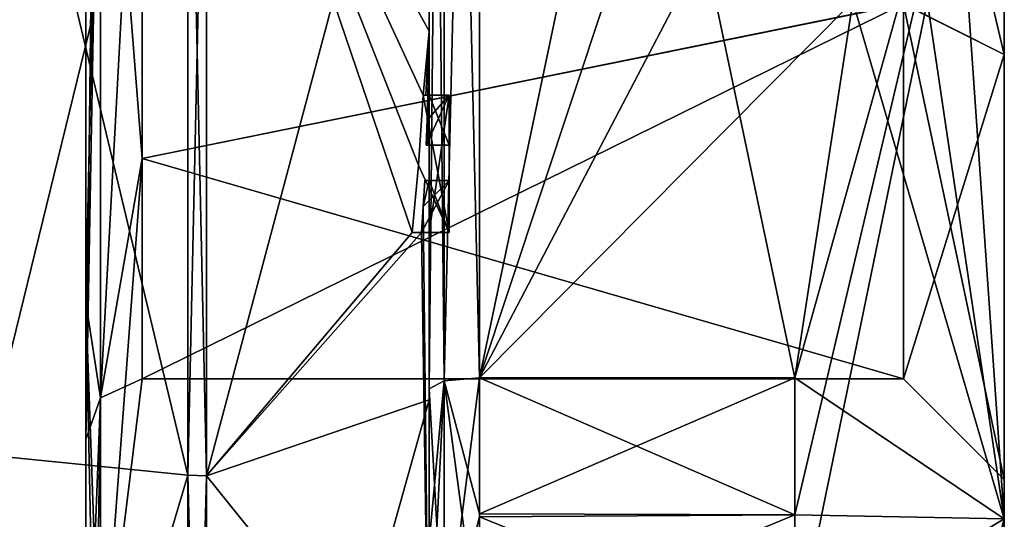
# Model space of a CAD drawing. Extents: x -23 to 700, y -1800 to 0.
# Tile 193 of 196: x 690 to 700, y -37 to -32. Entities that reach past the tile are written whole.
import ezdxf

# ---------------------------------------------------------------- set-up
doc = ezdxf.new("R2010")
doc.units = 0
doc.header["$LTSCALE"] = 21.316181
for name, color, linetype in [('1825', 7, 'CONTINUOUS'), ('1826', 7, 'CONTINUOUS'), ('1829', 7, 'CONTINUOUS'), ('1832', 7, 'CONTINUOUS'), ('1837', 7, 'CONTINUOUS'), ('1838', 7, 'CONTINUOUS'), ('1839', 7, 'CONTINUOUS'), ('1840', 7, 'CONTINUOUS'), ('1842', 7, 'CONTINUOUS'), ('1845', 7, 'CONTINUOUS'), ('1846', 7, 'CONTINUOUS'), ('1847', 7, 'CONTINUOUS'), ('1849', 7, 'CONTINUOUS'), ('1850', 7, 'CONTINUOUS'), ('1851', 7, 'CONTINUOUS'), ('1852', 7, 'CONTINUOUS'), ('1883', 7, 'CONTINUOUS'), ('1884', 7, 'CONTINUOUS'), ('1910', 7, 'CONTINUOUS'), ('1913', 7, 'CONTINUOUS'), ('1916', 7, 'CONTINUOUS'), ('1917', 7, 'CONTINUOUS'), ('1925', 7, 'CONTINUOUS'), ('1926', 7, 'CONTINUOUS'), ('1927', 7, 'CONTINUOUS'), ('1928', 7, 'CONTINUOUS'), ('1929', 7, 'CONTINUOUS'), ('1930', 7, 'CONTINUOUS'), ('1931', 7, 'CONTINUOUS'), ('1932', 7, 'CONTINUOUS'), ('1933', 7, 'CONTINUOUS'), ('1934', 7, 'CONTINUOUS'), ('1935', 7, 'CONTINUOUS'), ('2006', 7, 'CONTINUOUS'), ('2009', 7, 'CONTINUOUS'), ('2011', 7, 'CONTINUOUS'), ('2014', 7, 'CONTINUOUS')]:
    doc.layers.add(name, color=color, linetype=linetype)

msp = doc.modelspace()

# ---------------------------------------------------------------- linework, layer by layer
at = {"layer": '1825', "linetype": 'CONTINUOUS'}
for points in [[(700.1, -28.0007, 8.4499), (700.1, -19.1612, 8.8388), (700.1, -36.8388, 8.8388), (700.1, -28.0007, 8.4499)], [(700.1, -19.1612, -8.8388), (700.1, -27.9993, -8.4499), (700.1, -36.8388, -8.8388), (700.1, -19.1612, -8.8388)], [(700.1, -19.1612, 8.8388), (700.1, -28, 12.5), (700.1, -36.8388, 8.8388), (700.1, -19.1612, 8.8388)], [(700.1, -28, -12.5), (700.1, -19.1612, -8.8388), (700.1, -36.8388, -8.8388), (700.1, -28, -12.5)], [(700.1, -27.9993, -8.4499), (700.1, -32.236, -7.3114), (700.1, -36.8388, -8.8388), (700.1, -27.9993, -8.4499)], [(700.1, -32.2371, 7.3107), (700.1, -28.0007, 8.4499), (700.1, -36.8388, 8.8388), (700.1, -32.2371, 7.3107)], [(700.1, -32.236, -7.3114), (700.1, -36.45), (700.1, -36.8388, -8.8388), (700.1, -32.236, -7.3114)], [(700.1, -36.45), (700.1, -32.2371, 7.3107), (700.1, -40.5), (700.1, -36.45)], [(700.1, -40.5), (700.1, -32.2371, 7.3107), (700.1, -36.8388, 8.8388), (700.1, -40.5)], [(700.1, -36.8388, -8.8388), (700.1, -36.45), (700.1, -40.5), (700.1, -36.8388, -8.8388)]]:
    msp.add_3dface(points, dxfattribs=at)
at = {"layer": '1826', "linetype": 'CONTINUOUS'}
for points in [[(694.9, -20.5597, 15.95), (694.9, -35.4403, 15.95), (698.0232, -20.5597, 15.95), (694.9, -20.5597, 15.95)], [(698.0232, -20.5597, 15.95), (694.9, -35.4403, 15.95), (698.5978, -24.2917, 15.95), (698.0232, -20.5597, 15.95)], [(698.5978, -24.2917, 15.95), (694.9, -35.4403, 15.95), (698.7857, -28, 15.95), (698.5978, -24.2917, 15.95)], [(698.7857, -28, 15.95), (694.9, -35.4403, 15.95), (698.5976, -31.7097, 15.95), (698.7857, -28, 15.95)], [(698.5976, -31.7097, 15.95), (694.9, -35.4403, 15.95), (698.0232, -35.4403, 15.95), (698.5976, -31.7097, 15.95)]]:
    msp.add_3dface(points, dxfattribs=at)
at = {"layer": '1829', "linetype": 'CONTINUOUS'}
for points in [[(694.9, -35.4403, -15.95), (694.9, -20.5597, -15.95), (698.0232, -35.4403, -15.95), (694.9, -35.4403, -15.95)], [(698.0232, -35.4403, -15.95), (694.9, -20.5597, -15.95), (698.5978, -31.7083, -15.95), (698.0232, -35.4403, -15.95)]]:
    msp.add_3dface(points, dxfattribs=at)
at = {"layer": '1832', "linetype": 'CONTINUOUS'}
for points in [[(694.4, -35.5503, -16.45), (694.4, -21.7364, -16.5), (694.4, -20.4497, -16.45), (694.4, -35.5503, -16.45)], [(694.4, -20.4497, 16.45), (694.4, -29.0506, 16.5), (694.4, -35.5503, 16.45), (694.4, -20.4497, 16.45)], [(694.4, -22.1297, -16.5), (694.4, -21.7364, -16.5), (694.4, -35.5503, -16.45), (694.4, -22.1297, -16.5)], [(694.4, -23.5648, -16.5), (694.4, -22.1297, -16.5), (694.4, -35.5503, -16.45), (694.4, -23.5648, -16.5)], [(694.4, -23.9582, -16.5), (694.4, -23.5648, -16.5), (694.4, -35.5503, -16.45), (694.4, -23.9582, -16.5)], [(694.4, -25.8781, -16.5), (694.4, -23.9582, -16.5), (694.4, -35.5503, -16.45), (694.4, -25.8781, -16.5)], [(694.4, -26.2268, -16.5), (694.4, -25.8781, -16.5), (694.4, -35.5503, -16.45), (694.4, -26.2268, -16.5)], [(694.4, -27.8639, -16.5), (694.4, -26.2268, -16.5), (694.4, -35.5503, -16.45), (694.4, -27.8639, -16.5)], [(694.4, -28.2828, -16.5), (694.4, -27.8639, -16.5), (694.4, -35.5503, -16.45), (694.4, -28.2828, -16.5)], [(694.4, -28.1257, 19.4998), (694.4, -35.6608, 17.9321), (694.4, -28.1257, 16.7828), (694.4, -28.1257, 19.4998)], [(694.4, -28.1257, 16.7828), (694.4, -35.6608, 17.9321), (694.4, -29.0506, 16.7828), (694.4, -28.1257, 16.7828)], [(694.4, -29.5882, -16.5), (694.4, -28.2828, -16.5), (694.4, -35.5503, -16.45), (694.4, -29.5882, -16.5)], [(694.4, -29.0506, 16.7828), (694.4, -35.6608, 17.9321), (694.4, -29.0506, 16.5), (694.4, -29.0506, 16.7828)], [(694.4, -29.0506, 16.5), (694.4, -35.6608, 17.9321), (694.4, -35.5503, 16.45), (694.4, -29.0506, 16.5)], [(694.4, -31.7888, -16.5), (694.4, -29.5882, -16.5), (694.4, -35.5503, -16.45), (694.4, -31.7888, -16.5)], [(694.4, -30.8597, -19.2892), (694.4, -31.7888, -16.7828), (694.4, -32.0042, -19.0844), (694.4, -30.8597, -19.2892)], [(694.4, -31.7888, -16.7828), (694.4, -31.7888, -16.5), (694.4, -32.6371, -16.5), (694.4, -31.7888, -16.7828)], [(694.4, -32.6371, -16.5), (694.4, -31.7888, -16.5), (694.4, -35.5503, -16.45), (694.4, -32.6371, -16.5)], [(694.4, -32.0042, -19.0844), (694.4, -31.7888, -16.7828), (694.4, -32.6371, -16.5), (694.4, -32.0042, -19.0844)], [(694.4, -33.1347, -18.8118), (694.4, -32.0042, -19.0844), (694.4, -33.1347, -16.804), (694.4, -33.1347, -18.8118)], [(694.4, -33.1347, -16.804), (694.4, -32.0042, -19.0844), (694.4, -32.6371, -16.804), (694.4, -33.1347, -16.804)], [(694.4, -32.6371, -16.804), (694.4, -32.0042, -19.0844), (694.4, -32.6371, -16.5), (694.4, -32.6371, -16.804)], [(694.4, -34, -16.5), (694.4, -32.6371, -16.5), (694.4, -35.5503, -16.45), (694.4, -34, -16.5)], [(694.4, -33.4833, -16.804), (694.4, -34, -16.804), (694.4, -33.4833, -18.7132), (694.4, -33.4833, -16.804)], [(694.4, -33.4833, -18.7132), (694.4, -34, -16.804), (694.4, -35.5503, -16.45), (694.4, -33.4833, -18.7132)], [(694.4, -39.1573, -15.9926), (694.4, -33.4833, -18.7132), (694.4, -38.471, -14.7638), (694.4, -39.1573, -15.9926)], [(694.4, -38.471, -14.7638), (694.4, -33.4833, -18.7132), (694.4, -37.0705, -15.663), (694.4, -38.471, -14.7638)], [(694.4, -37.0705, -15.663), (694.4, -33.4833, -18.7132), (694.4, -35.5503, -16.45), (694.4, -37.0705, -15.663)], [(694.4, -34, -16.804), (694.4, -34, -16.5), (694.4, -35.5503, -16.45), (694.4, -34, -16.804)], [(694.4, -35.5503, 16.45), (694.4, -35.6608, 17.9321), (694.4, -37.0392, 15.6813), (694.4, -35.5503, 16.45)], [(694.4, -35.6608, 17.9321), (694.4, -42.0038, 13.5699), (694.4, -37.0392, 15.6813), (694.4, -35.6608, 17.9321)]]:
    msp.add_3dface(points, dxfattribs=at)
at = {"layer": '1837', "linetype": 'CONTINUOUS'}
for points in [[(692.1949, -36.4124, 20.3092), (694.4, -28.1257, 19.4998), (692.1949, -28, 21.9825), (692.1949, -36.4124, 20.3092)], [(694.4, -35.6608, 17.9321), (694.4, -28.1257, 19.4998), (692.1949, -36.4124, 20.3092), (694.4, -35.6608, 17.9321)], [(694.4, -42.0038, 13.5699), (694.4, -35.6608, 17.9321), (692.1949, -43.544, 15.544), (694.4, -42.0038, 13.5699)], [(692.1949, -43.544, 15.544), (694.4, -35.6608, 17.9321), (692.1949, -36.4124, 20.3092), (692.1949, -43.544, 15.544)]]:
    msp.add_3dface(points, dxfattribs=at)
at = {"layer": '1838', "linetype": 'CONTINUOUS'}
for points in [[(692.1949, -28, -21.9825), (694.4, -32.0042, -19.0844), (694.3401, -32.6371, -19.5), (692.1949, -28, -21.9825)], [(694.4, -32.0042, -19.0844), (692.1949, -28, -21.9825), (694.3913, -30.8597, -19.5), (694.4, -32.0042, -19.0844)], [(692.1949, -36.4124, -20.3092), (692.1949, -28, -21.9825), (694.2315, -34, -19.5), (692.1949, -36.4124, -20.3092)], [(694.2315, -34, -19.5), (692.1949, -28, -21.9825), (694.2952, -33.3336, -19.5), (694.2315, -34, -19.5)], [(694.2952, -33.3336, -19.5), (692.1949, -28, -21.9825), (694.3401, -32.6371, -19.5), (694.2952, -33.3336, -19.5)], [(694.4, -30.8597, -19.2892), (694.4, -32.0042, -19.0844), (694.3913, -30.8597, -19.5), (694.4, -30.8597, -19.2892)], [(694.3401, -32.6371, -19.5), (694.4, -32.0042, -19.0844), (694.3683, -32.6371, -19.3488), (694.3401, -32.6371, -19.5)], [(694.3683, -32.6371, -19.3488), (694.4, -32.0042, -19.0844), (694.3877, -32.6371, -19.196), (694.3683, -32.6371, -19.3488)], [(694.4, -32.0042, -19.0844), (694.4, -33.1347, -18.8118), (694.3877, -32.6371, -19.196), (694.4, -32.0042, -19.0844)], [(694.3877, -32.6371, -19.196), (694.4, -33.1347, -18.8118), (694.3809, -32.8877, -19.196), (694.3877, -32.6371, -19.196)], [(694.3723, -33.1347, -19.196), (694.3809, -32.8877, -19.196), (694.3931, -33.1347, -19.0046), (694.3723, -33.1347, -19.196)], [(694.3809, -32.8877, -19.196), (694.4, -33.1347, -18.8118), (694.3931, -33.1347, -19.0046), (694.3809, -32.8877, -19.196)], [(694.4, -33.4833, -18.7132), (694.4, -39.1573, -15.9926), (694.3417, -33.7438, -19.196), (694.4, -33.4833, -18.7132)], [(694.3566, -33.4833, -19.196), (694.4, -33.4833, -18.7132), (694.3417, -33.7438, -19.196), (694.3566, -33.4833, -19.196)], [(694.3891, -33.4833, -18.956), (694.4, -33.4833, -18.7132), (694.3566, -33.4833, -19.196), (694.3891, -33.4833, -18.956)], [(694.3417, -33.7438, -19.196), (694.4, -39.1573, -15.9926), (694.324, -34, -19.196), (694.3417, -33.7438, -19.196)], [(694.4, -39.1573, -15.9926), (692.1949, -36.4124, -20.3092), (694.324, -34, -19.196), (694.4, -39.1573, -15.9926)], [(694.324, -34, -19.196), (692.1949, -36.4124, -20.3092), (694.2315, -34, -19.5), (694.324, -34, -19.196)], [(694.2821, -34, -19.3497), (694.324, -34, -19.196), (694.2315, -34, -19.5), (694.2821, -34, -19.3497)], [(692.1949, -36.4124, -20.3092), (694.4, -39.1573, -15.9926), (692.1949, -43.544, -15.544), (692.1949, -36.4124, -20.3092)]]:
    msp.add_3dface(points, dxfattribs=at)
at = {"layer": '1839', "linetype": 'CONTINUOUS'}
for points in [[(690, -36.2058, -19.8117), (690, -28, -21.4438), (692.0094, -36.4075, -20.2974), (690, -36.2058, -19.8117)], [(692.0094, -36.4075, -20.2974), (690, -28, -21.4438), (692.0094, -28, -21.9698), (692.0094, -36.4075, -20.2974)], [(690, -43.1626, -15.1637), (690, -36.2058, -19.8117), (692.0094, -43.535, -15.535), (690, -43.1626, -15.1637)], [(692.0094, -43.535, -15.535), (690, -36.2058, -19.8117), (692.0094, -36.4075, -20.2974), (692.0094, -43.535, -15.535)]]:
    msp.add_3dface(points, dxfattribs=at)
at = {"layer": '1840', "linetype": 'CONTINUOUS'}
for points in [[(690, -28, 21.4438), (690, -36.2058, 19.8117), (692.0094, -28, 21.9698), (690, -28, 21.4438)], [(692.0094, -28, 21.9698), (690, -36.2058, 19.8117), (692.0094, -36.4075, 20.2974), (692.0094, -28, 21.9698)], [(690, -36.2058, 19.8117), (690, -43.1626, 15.1637), (692.0094, -36.4075, 20.2974), (690, -36.2058, 19.8117)], [(692.0094, -36.4075, 20.2974), (690, -43.1626, 15.1637), (692.0094, -43.535, 15.535), (692.0094, -36.4075, 20.2974)]]:
    msp.add_3dface(points, dxfattribs=at)
at = {"layer": '1842', "linetype": 'CONTINUOUS'}
for points in [[(691.5562, -28, 7.45), (691.5562, -33.2679, 5.2679), (691.1443, -28, 10.8047), (691.5562, -28, 7.45)], [(691.1443, -28, 10.8047), (691.5562, -33.2679, 5.2679), (691.1443, -35.64, 7.6401), (691.1443, -28, 10.8047)], [(691.5562, -33.2679, -5.2679), (691.5562, -28, -7.45), (691.1443, -35.64, -7.6401), (691.5562, -33.2679, -5.2679)], [(691.5562, -28, -7.45), (691.1443, -28, -10.8047), (691.1443, -35.64, -7.6401), (691.5562, -28, -7.45)], [(691.5562, -33.2679, 5.2679), (691.5562, -35.45), (691.1443, -35.64, 7.6401), (691.5562, -33.2679, 5.2679)], [(691.5562, -35.45), (691.5562, -33.2679, -5.2679), (691.1443, -38.8047), (691.5562, -35.45)], [(691.1443, -38.8047), (691.5562, -33.2679, -5.2679), (691.1443, -35.64, -7.6401), (691.1443, -38.8047)], [(691.1443, -35.64, 7.6401), (691.5562, -35.45), (691.1443, -38.8047), (691.1443, -35.64, 7.6401)]]:
    msp.add_3dface(points, dxfattribs=at)
at = {"layer": '1845', "linetype": 'CONTINUOUS'}
for points in [[(692.1949, -36.4124, 20.3092), (692.1949, -28, 21.9825), (692.0094, -36.4075, 20.2974), (692.1949, -36.4124, 20.3092)], [(692.1949, -28, 21.9825), (692.0094, -28, 21.9698), (692.0094, -36.4075, 20.2974), (692.1949, -28, 21.9825)], [(692.1949, -36.4124, 20.3092), (692.0094, -36.4075, 20.2974), (692.0094, -43.535, 15.535), (692.1949, -36.4124, 20.3092)], [(692.1949, -43.544, 15.544), (692.1949, -36.4124, 20.3092), (692.0094, -43.535, 15.535), (692.1949, -43.544, 15.544)]]:
    msp.add_3dface(points, dxfattribs=at)
at = {"layer": '1846', "linetype": 'CONTINUOUS'}
for points in [[(692.1949, -28, -21.9825), (692.1949, -36.4124, -20.3092), (692.0094, -28, -21.9698), (692.1949, -28, -21.9825)], [(692.1949, -36.4124, -20.3092), (692.0094, -36.4075, -20.2974), (692.0094, -28, -21.9698), (692.1949, -36.4124, -20.3092)], [(692.1949, -36.4124, -20.3092), (692.1949, -43.544, -15.544), (692.0094, -36.4075, -20.2974), (692.1949, -36.4124, -20.3092)], [(692.1949, -43.544, -15.544), (692.0094, -43.535, -15.535), (692.0094, -36.4075, -20.2974), (692.1949, -43.544, -15.544)]]:
    msp.add_3dface(points, dxfattribs=at)
at = {"layer": '1847', "linetype": 'CONTINUOUS'}
for points in [[(700.1, -36.8388, 8.8388), (700.1, -28, 12.5), (698.0232, -38.093, 14.4185), (700.1, -36.8388, 8.8388)], [(700.1, -28, 12.5), (698.5976, -31.7097, 15.95), (698.0232, -35.4403, 15.95), (700.1, -28, 12.5)], [(700.1, -28, 12.5), (698.0232, -35.4403, 15.95), (698.0232, -36.8, 15.242), (700.1, -28, 12.5)], [(698.0232, -38.093, 14.4185), (700.1, -28, 12.5), (698.0232, -36.8, 15.242), (698.0232, -38.093, 14.4185)], [(700.1, -36.8388, -8.8388), (698.5978, -31.7083, -15.95), (698.7857, -28, -15.95), (700.1, -36.8388, -8.8388)], [(700.1, -36.8388, -8.8388), (698.7857, -28, -15.95), (699.4827, -28, -14.2402), (700.1, -36.8388, -8.8388)], [(700.1, -28, -12.5), (700.1, -36.8388, -8.8388), (699.4827, -28, -14.2402), (700.1, -28, -12.5)], [(700.1, -36.8388, -8.8388), (698.0232, -35.4403, -15.95), (698.5978, -31.7083, -15.95), (700.1, -36.8388, -8.8388)], [(698.0232, -35.4403, -15.95), (700.1, -36.8388, -8.8388), (698.0232, -36.8, -15.242), (698.0232, -35.4403, -15.95)], [(700.1, -36.8388, -8.8388), (698.0232, -38.093, -14.4185), (698.0232, -36.8, -15.242), (700.1, -36.8388, -8.8388)], [(700.1, -36.8388, -8.8388), (698.7857, -41.8131, -7.975), (698.0232, -38.093, -14.4185), (700.1, -36.8388, -8.8388)], [(700.1, -40.5), (700.1, -36.8388, 8.8388), (698.0232, -45.6), (700.1, -40.5)], [(700.1, -36.8388, 8.8388), (698.0232, -38.093, 14.4185), (698.7857, -41.8131, 7.975), (700.1, -36.8388, 8.8388)], [(700.1, -36.8388, 8.8388), (698.7857, -41.8131, 7.975), (698.0232, -45.5332, 1.5315), (700.1, -36.8388, 8.8388)], [(700.1, -36.8388, 8.8388), (698.0232, -45.5332, 1.5315), (698.0232, -45.6), (700.1, -36.8388, 8.8388)], [(700.1, -36.8388, -8.8388), (700.1, -40.5), (698.7857, -41.8131, -7.975), (700.1, -36.8388, -8.8388)]]:
    msp.add_3dface(points, dxfattribs=at)
at = {"layer": '1849', "linetype": 'CONTINUOUS'}
for points in [[(691.5562, -33.2679, 5.2679), (691.5562, -28, 7.45), (699.1, -31.7352, 6.446), (691.5562, -33.2679, 5.2679)], [(699.1, -35.45), (691.5562, -33.2679, 5.2679), (699.1, -31.7352, 6.446), (699.1, -35.45)], [(691.5562, -35.45), (691.5562, -33.2679, 5.2679), (699.1, -35.45), (691.5562, -35.45)]]:
    msp.add_3dface(points, dxfattribs=at)
at = {"layer": '1850', "linetype": 'CONTINUOUS'}
for points in [[(691.5562, -33.2679, -5.2679), (699.1, -31.7337, -6.4468), (691.5562, -28, -7.45), (691.5562, -33.2679, -5.2679)], [(691.5562, -35.45), (699.1, -35.45), (699.1, -31.7337, -6.4468), (691.5562, -35.45)], [(691.5562, -35.45), (699.1, -31.7337, -6.4468), (691.5562, -33.2679, -5.2679), (691.5562, -35.45)]]:
    msp.add_3dface(points, dxfattribs=at)
at = {"layer": '1851', "linetype": 'CONTINUOUS'}
for points in [[(700.1, -28.0007, 8.4499), (700.1, -32.2371, 7.3107), (699.1, -28.0008, 7.45), (700.1, -28.0007, 8.4499)], [(700.1, -32.2371, 7.3107), (699.1, -31.7352, 6.446), (699.1, -28.0008, 7.45), (700.1, -32.2371, 7.3107)], [(700.1, -32.2371, 7.3107), (700.1, -36.45), (699.1, -31.7352, 6.446), (700.1, -32.2371, 7.3107)], [(700.1, -36.45), (699.1, -35.45), (699.1, -31.7352, 6.446), (700.1, -36.45)]]:
    msp.add_3dface(points, dxfattribs=at)
at = {"layer": '1852', "linetype": 'CONTINUOUS'}
for points in [[(700.1, -32.236, -7.3114), (700.1, -27.9993, -8.4499), (699.1, -31.7337, -6.4468), (700.1, -32.236, -7.3114)], [(699.1, -35.45), (700.1, -32.236, -7.3114), (699.1, -31.7337, -6.4468), (699.1, -35.45)], [(700.1, -36.45), (700.1, -32.236, -7.3114), (699.1, -35.45), (700.1, -36.45)]]:
    msp.add_3dface(points, dxfattribs=at)
at = {"layer": '1883', "linetype": 'CONTINUOUS'}
for points in [[(694.6, -32.6371, -19.5), (694.6, -32.6371, -19.196), (694.6, -33.1347, -19.196), (694.6, -32.6371, -19.5)], [(694.6, -34, -19.5), (694.6, -32.6371, -19.5), (694.6, -34, -19.196), (694.6, -34, -19.5)], [(694.6, -34, -19.196), (694.6, -32.6371, -19.5), (694.6, -33.4833, -19.196), (694.6, -34, -19.196)], [(694.6, -33.4833, -19.196), (694.6, -32.6371, -19.5), (694.6, -33.1347, -19.196), (694.6, -33.4833, -19.196)], [(694.6, -32.6371, -16.5), (694.6, -34, -16.5), (694.6, -32.6371, -16.804), (694.6, -32.6371, -16.5)], [(694.6, -32.6371, -16.804), (694.6, -34, -16.5), (694.6, -33.1347, -16.804), (694.6, -32.6371, -16.804)], [(694.6, -33.4833, -16.804), (694.6, -33.4833, -19.196), (694.6, -33.1347, -19.196), (694.6, -33.4833, -16.804)], [(694.6, -34, -16.5), (694.6, -33.4833, -16.804), (694.6, -33.1347, -16.804), (694.6, -34, -16.5)], [(694.6, -33.1347, -16.804), (694.6, -33.4833, -16.804), (694.6, -33.1347, -19.196), (694.6, -33.1347, -16.804)], [(694.6, -34, -16.804), (694.6, -33.4833, -16.804), (694.6, -34, -16.5), (694.6, -34, -16.804)]]:
    msp.add_3dface(points, dxfattribs=at)
at = {"layer": '1884', "linetype": 'CONTINUOUS'}
for points in [[(694.3401, -32.6371, -19.5), (694.3683, -32.6371, -19.3488), (694.6, -32.6371, -19.5), (694.3401, -32.6371, -19.5)], [(694.3683, -32.6371, -19.3488), (694.3877, -32.6371, -19.196), (694.6, -32.6371, -19.5), (694.3683, -32.6371, -19.3488)], [(694.3877, -32.6371, -19.196), (694.6, -32.6371, -19.196), (694.6, -32.6371, -19.5), (694.3877, -32.6371, -19.196)]]:
    msp.add_3dface(points, dxfattribs=at)
at = {"layer": '1910', "linetype": 'CONTINUOUS'}
for points in [[(694.4, -35.5503, -16.45), (694.4, -20.4497, -16.45), (694.549, -20.5279, -16.094), (694.4, -35.5503, -16.45)], [(694.4, -35.5503, -16.45), (694.549, -20.5279, -16.094), (694.549, -35.4721, -16.094), (694.4, -35.5503, -16.45)], [(694.549, -20.5279, -16.094), (694.9, -20.5597, -15.95), (694.549, -35.4721, -16.094), (694.549, -20.5279, -16.094)], [(694.9, -20.5597, -15.95), (694.9, -35.4403, -15.95), (694.549, -35.4721, -16.094), (694.9, -20.5597, -15.95)]]:
    msp.add_3dface(points, dxfattribs=at)
at = {"layer": '1913', "linetype": 'CONTINUOUS'}
for points in [[(694.4, -20.4497, 16.45), (694.4, -35.5503, 16.45), (694.549, -35.4721, 16.094), (694.4, -20.4497, 16.45)], [(694.4, -20.4497, 16.45), (694.549, -35.4721, 16.094), (694.549, -20.5279, 16.094), (694.4, -20.4497, 16.45)], [(694.9, -35.4403, 15.95), (694.9, -20.5597, 15.95), (694.549, -20.5279, 16.094), (694.9, -35.4403, 15.95)], [(694.549, -35.4721, 16.094), (694.9, -35.4403, 15.95), (694.549, -20.5279, 16.094), (694.549, -35.4721, 16.094)]]:
    msp.add_3dface(points, dxfattribs=at)
at = {"layer": '1916', "linetype": 'CONTINUOUS'}
for points in [[(691, -24.4807, 10.8301), (691.1443, -28, 10.8047), (691, -34.6928, 9.2132), (691, -24.4807, 10.8301)], [(691.1443, -28, 10.8047), (691.1443, -35.64, 7.6401), (691, -34.6928, 9.2132), (691.1443, -28, 10.8047)], [(691.1443, -35.64, 7.6401), (691.1443, -38.8047), (691, -34.6928, 9.2132), (691.1443, -35.64, 7.6401)], [(691.1443, -38.8047), (691.0897, -39.1005, 0), (691, -34.6928, 9.2132), (691.1443, -38.8047)], [(691.0897, -39.1005, 0), (691, -39.3877, 0), (691, -34.6928, 9.2132), (691.0897, -39.1005, 0)]]:
    msp.add_3dface(points, dxfattribs=at)
at = {"layer": '1917', "linetype": 'CONTINUOUS'}
for points in [[(691.1443, -35.64, -7.6401), (691.1443, -28, -10.8047), (691, -36.0523, -8.0523), (691.1443, -35.64, -7.6401)], [(691, -36.0523, -8.0523), (691.1443, -28, -10.8047), (691.0897, -28, -11.1005), (691, -36.0523, -8.0523)], [(691, -28, -11.3877), (691, -36.0523, -8.0523), (691.0897, -28, -11.1005), (691, -28, -11.3877)], [(691, -39.3877, 0), (691.1443, -35.64, -7.6401), (691, -36.0523, -8.0523), (691, -39.3877, 0)], [(691.1443, -35.64, -7.6401), (691, -39.3877, 0), (691.0897, -39.1005, 0), (691.1443, -35.64, -7.6401)], [(691.1443, -38.8047), (691.1443, -35.64, -7.6401), (691.0897, -39.1005, 0), (691.1443, -38.8047)]]:
    msp.add_3dface(points, dxfattribs=at)
at = {"layer": '1925', "linetype": 'CONTINUOUS'}
for points in [[(694.3809, -32.8877, -19.196), (694.3723, -33.1347, -19.196), (694.6, -32.6371, -19.196), (694.3809, -32.8877, -19.196)], [(694.6, -32.6371, -19.196), (694.3723, -33.1347, -19.196), (694.6, -33.1347, -19.196), (694.6, -32.6371, -19.196)], [(694.3877, -32.6371, -19.196), (694.3809, -32.8877, -19.196), (694.6, -32.6371, -19.196), (694.3877, -32.6371, -19.196)]]:
    msp.add_3dface(points, dxfattribs=at)
at = {"layer": '1926', "linetype": 'CONTINUOUS'}
for points in [[(694.3723, -33.1347, -19.196), (694.3931, -33.1347, -19.0046), (694.6, -33.1347, -19.196), (694.3723, -33.1347, -19.196)], [(694.3931, -33.1347, -19.0046), (694.4, -33.1347, -18.8118), (694.6, -33.1347, -19.196), (694.3931, -33.1347, -19.0046)], [(694.4, -33.1347, -18.8118), (694.4, -33.1347, -16.804), (694.6, -33.1347, -19.196), (694.4, -33.1347, -18.8118)], [(694.4, -33.1347, -16.804), (694.6, -33.1347, -16.804), (694.6, -33.1347, -19.196), (694.4, -33.1347, -16.804)]]:
    msp.add_3dface(points, dxfattribs=at)
at = {"layer": '1927', "linetype": 'CONTINUOUS'}
for points in [[(694.4, -33.1347, -16.804), (694.4, -32.6371, -16.804), (694.6, -33.1347, -16.804), (694.4, -33.1347, -16.804)], [(694.4, -32.6371, -16.804), (694.6, -32.6371, -16.804), (694.6, -33.1347, -16.804), (694.4, -32.6371, -16.804)]]:
    msp.add_3dface(points, dxfattribs=at)
at = {"layer": '1928', "linetype": 'CONTINUOUS'}
for points in [[(694.4, -32.6371, -16.804), (694.4, -32.6371, -16.5), (694.6, -32.6371, -16.804), (694.4, -32.6371, -16.804)], [(694.4, -32.6371, -16.5), (694.6, -32.6371, -16.5), (694.6, -32.6371, -16.804), (694.4, -32.6371, -16.5)]]:
    msp.add_3dface(points, dxfattribs=at)
at = {"layer": '1929', "linetype": 'CONTINUOUS'}
for points in [[(694.4, -32.6371, -16.5), (694.4, -34, -16.5), (694.6, -32.6371, -16.5), (694.4, -32.6371, -16.5)], [(694.4, -34, -16.5), (694.6, -34, -16.5), (694.6, -32.6371, -16.5), (694.4, -34, -16.5)]]:
    msp.add_3dface(points, dxfattribs=at)
at = {"layer": '1930', "linetype": 'CONTINUOUS'}
for points in [[(694.4, -34, -16.5), (694.4, -34, -16.804), (694.6, -34, -16.5), (694.4, -34, -16.5)], [(694.4, -34, -16.804), (694.6, -34, -16.804), (694.6, -34, -16.5), (694.4, -34, -16.804)]]:
    msp.add_3dface(points, dxfattribs=at)
at = {"layer": '1931', "linetype": 'CONTINUOUS'}
for points in [[(694.4, -34, -16.804), (694.4, -33.4833, -16.804), (694.6, -34, -16.804), (694.4, -34, -16.804)], [(694.4, -33.4833, -16.804), (694.6, -33.4833, -16.804), (694.6, -34, -16.804), (694.4, -33.4833, -16.804)]]:
    msp.add_3dface(points, dxfattribs=at)
at = {"layer": '1932', "linetype": 'CONTINUOUS'}
for points in [[(694.3891, -33.4833, -18.956), (694.3566, -33.4833, -19.196), (694.6, -33.4833, -19.196), (694.3891, -33.4833, -18.956)], [(694.4, -33.4833, -18.7132), (694.3891, -33.4833, -18.956), (694.6, -33.4833, -16.804), (694.4, -33.4833, -18.7132)], [(694.3891, -33.4833, -18.956), (694.6, -33.4833, -19.196), (694.6, -33.4833, -16.804), (694.3891, -33.4833, -18.956)], [(694.4, -33.4833, -16.804), (694.4, -33.4833, -18.7132), (694.6, -33.4833, -16.804), (694.4, -33.4833, -16.804)]]:
    msp.add_3dface(points, dxfattribs=at)
at = {"layer": '1933', "linetype": 'CONTINUOUS'}
for points in [[(694.3417, -33.7438, -19.196), (694.324, -34, -19.196), (694.6, -33.4833, -19.196), (694.3417, -33.7438, -19.196)], [(694.324, -34, -19.196), (694.6, -34, -19.196), (694.6, -33.4833, -19.196), (694.324, -34, -19.196)], [(694.3566, -33.4833, -19.196), (694.3417, -33.7438, -19.196), (694.6, -33.4833, -19.196), (694.3566, -33.4833, -19.196)]]:
    msp.add_3dface(points, dxfattribs=at)
at = {"layer": '1934', "linetype": 'CONTINUOUS'}
for points in [[(694.2821, -34, -19.3497), (694.2315, -34, -19.5), (694.6, -34, -19.5), (694.2821, -34, -19.3497)], [(694.324, -34, -19.196), (694.2821, -34, -19.3497), (694.6, -34, -19.5), (694.324, -34, -19.196)], [(694.324, -34, -19.196), (694.6, -34, -19.5), (694.6, -34, -19.196), (694.324, -34, -19.196)]]:
    msp.add_3dface(points, dxfattribs=at)
at = {"layer": '1935', "linetype": 'CONTINUOUS'}
for points in [[(694.2952, -33.3336, -19.5), (694.3401, -32.6371, -19.5), (694.6, -34, -19.5), (694.2952, -33.3336, -19.5)], [(694.3401, -32.6371, -19.5), (694.6, -32.6371, -19.5), (694.6, -34, -19.5), (694.3401, -32.6371, -19.5)], [(694.2315, -34, -19.5), (694.2952, -33.3336, -19.5), (694.6, -34, -19.5), (694.2315, -34, -19.5)]]:
    msp.add_3dface(points, dxfattribs=at)
at = {"layer": '2006', "linetype": 'CONTINUOUS'}
for points in [[(698.0232, -35.4403, 15.95), (694.9, -35.4403, 15.95), (694.9, -36.7905, 15.2475), (698.0232, -35.4403, 15.95)], [(698.0232, -36.8, 15.242), (698.0232, -35.4403, 15.95), (694.9, -36.7905, 15.2475), (698.0232, -36.8, 15.242)], [(694.9, -35.4403, -15.95), (698.0232, -35.4403, -15.95), (698.0232, -36.8, -15.242), (694.9, -35.4403, -15.95)], [(694.9, -35.4403, -15.95), (698.0232, -36.8, -15.242), (694.9, -36.8189, -15.2311), (694.9, -35.4403, -15.95)], [(694.9, -38.093, 14.4185), (698.0232, -36.8, 15.242), (694.9, -36.7905, 15.2475), (694.9, -38.093, 14.4185)], [(694.9, -38.093, 14.4185), (698.0232, -38.093, 14.4185), (698.0232, -36.8, 15.242), (694.9, -38.093, 14.4185)], [(698.0232, -36.8, -15.242), (698.0232, -38.093, -14.4185), (694.9, -36.8189, -15.2311), (698.0232, -36.8, -15.242)], [(698.0232, -38.093, -14.4185), (694.9, -38.093, -14.4185), (694.9, -36.8189, -15.2311), (698.0232, -38.093, -14.4185)]]:
    msp.add_3dface(points, dxfattribs=at)
at = {"layer": '2009', "linetype": 'CONTINUOUS'}
for points in [[(694.4, -35.5503, 16.45), (694.549, -38.2017, 14.518), (694.549, -35.4721, 16.094), (694.4, -35.5503, 16.45)], [(694.9, -36.7905, 15.2475), (694.9, -35.4403, 15.95), (694.549, -35.4721, 16.094), (694.9, -36.7905, 15.2475)], [(694.9, -38.093, 14.4185), (694.9, -36.7905, 15.2475), (694.549, -35.4721, 16.094), (694.9, -38.093, 14.4185)], [(694.549, -38.2017, 14.518), (694.9, -38.093, 14.4185), (694.549, -35.4721, 16.094), (694.549, -38.2017, 14.518)], [(694.4, -35.5503, 16.45), (694.4, -37.0392, 15.6813), (694.549, -38.2017, 14.518), (694.4, -35.5503, 16.45)]]:
    msp.add_3dface(points, dxfattribs=at)
at = {"layer": '2011', "linetype": 'CONTINUOUS'}
for points in [[(694.4, -38.471, -14.7638), (694.4, -37.0705, -15.663), (694.549, -35.4721, -16.094), (694.4, -38.471, -14.7638)], [(694.4, -38.471, -14.7638), (694.549, -35.4721, -16.094), (694.549, -38.2017, -14.518), (694.4, -38.471, -14.7638)], [(694.4, -37.0705, -15.663), (694.4, -35.5503, -16.45), (694.549, -35.4721, -16.094), (694.4, -37.0705, -15.663)], [(694.9, -35.4403, -15.95), (694.9, -36.8189, -15.2311), (694.549, -38.2017, -14.518), (694.9, -35.4403, -15.95)], [(694.549, -35.4721, -16.094), (694.9, -35.4403, -15.95), (694.549, -38.2017, -14.518), (694.549, -35.4721, -16.094)], [(694.9, -36.8189, -15.2311), (694.9, -38.093, -14.4185), (694.549, -38.2017, -14.518), (694.9, -36.8189, -15.2311)]]:
    msp.add_3dface(points, dxfattribs=at)
at = {"layer": '2014', "linetype": 'CONTINUOUS'}
for points in [[(691, -39.3877, 0), (691, -18.7868, -6.6928), (691, -17.1699, 3.5193), (691, -39.3877, 0)], [(691, -39.3877, 0), (691, -17.1699, 3.5193), (691, -34.6928, 9.2132), (691, -39.3877, 0)], [(691, -17.1699, 3.5193), (691, -24.4807, 10.8301), (691, -34.6928, 9.2132), (691, -17.1699, 3.5193)], [(691, -39.3877, 0), (691, -36.0523, -8.0523), (691, -18.7868, -6.6928), (691, -39.3877, 0)], [(691, -36.0523, -8.0523), (691, -28, -11.3877), (691, -18.7868, -6.6928), (691, -36.0523, -8.0523)]]:
    msp.add_3dface(points, dxfattribs=at)

doc.saveas('drawing.dxf')
